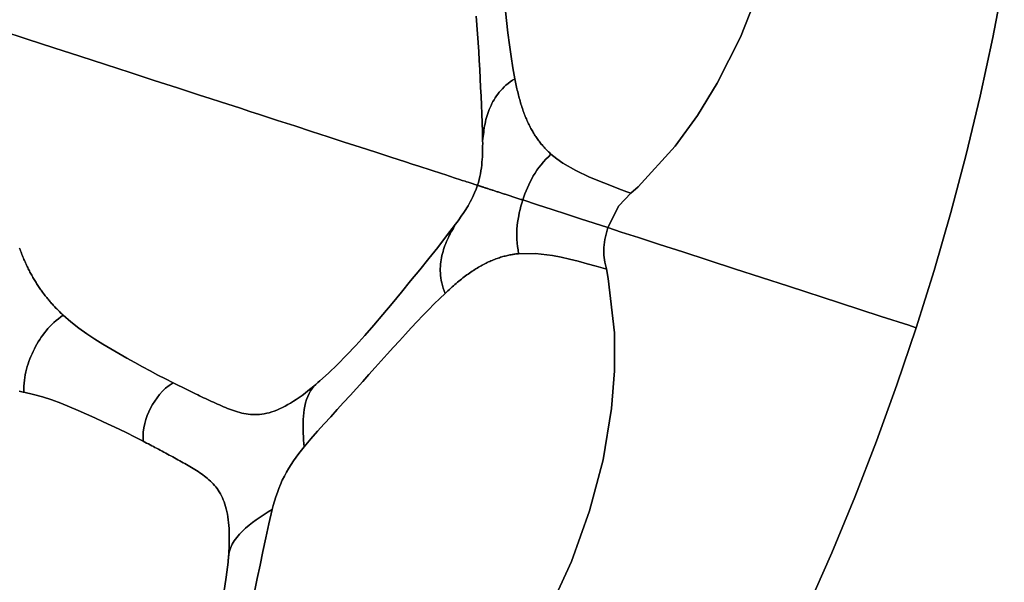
# Model space of a CAD drawing. Header units: centimetres. Extents: x -49.6 to 49.6, y -49.6 to 49.6.
# Tile 44 of 61: x 30.6 to 48.8, y -20 to -9.6. Entities that reach past the tile are written whole.
import ezdxf

# ---------------------------------------------------------------- set-up
doc = ezdxf.new("R2010")
doc.units = ezdxf.units.CM
doc.layers.get('0').update_dxf_attribs({"true_color": 0x5890e1})

msp = doc.modelspace()

# ---------------------------------------------------------------- linework, layer by layer
at = {"color": 16, "true_color": 0x870606}
for points in [[(44.292, -9.033, 0), (43.936, -9.947, 0), (43.507, -10.805, 0), (43.139, -11.404, 0), (42.724, -11.972, 0), (42.04, -12.72, 0), (41.909, -12.841, 0), (41.687, -13.072, 0), (41.482, -13.478, 0), (41.729, -13.559, 0), (42.051, -13.663, 0), (42.434, -13.788, 0), (42.866, -13.928, 0), (43.826, -14.24, 0), (44.827, -14.565, 0), (45.766, -14.87, 0), (46.541, -15.122, 0), (47.049, -15.287, 0), (47.171, -15.327, 0), (47.188, -15.332, 0), (47.52, -14.27, 0), (47.828, -13.2, 0), (48.113, -12.123, 0), (48.373, -11.041, 0), (48.608, -9.953, 0), (48.819, -8.859, 0)], [(48.819, -8.859, 0), (48.608, -9.953, 0), (48.373, -11.041, 0), (48.113, -12.123, 0), (47.828, -13.2, 0), (47.52, -14.27, 0), (47.188, -15.332, 0), (46.832, -16.387, 0), (46.453, -17.434, 0), (46.05, -18.472, 0), (45.624, -19.501, 0), (45.175, -20.519, 0)], [(39.578, -9.407, 0), (39.604, -9.639, 0), (39.631, -9.868, 0), (39.66, -10.091, 0), (39.69, -10.308, 0), (39.724, -10.517, 0), (39.76, -10.719, 0), (39.766, -10.751, 0), (39.772, -10.782, 0), (39.779, -10.813, 0), (39.785, -10.843, 0), (39.792, -10.874, 0), (39.798, -10.904, 0), (39.805, -10.934, 0), (39.812, -10.963, 0), (39.819, -10.993, 0), (39.827, -11.022, 0), (39.834, -11.051, 0), (39.842, -11.079, 0), (39.849, -11.107, 0), (39.857, -11.135, 0), (39.865, -11.162, 0), (39.873, -11.189, 0), (39.881, -11.216, 0), (39.89, -11.243, 0), (39.898, -11.269, 0), (39.907, -11.295, 0), (39.916, -11.32, 0), (39.925, -11.345, 0), (39.934, -11.37, 0), (39.943, -11.394, 0), (39.953, -11.418, 0), (39.962, -11.442, 0), (39.972, -11.465, 0), (39.982, -11.488, 0), (39.992, -11.511, 0), (40.002, -11.533, 0), (40.012, -11.555, 0), (40.023, -11.576, 0), (40.034, -11.597, 0), (40.044, -11.618, 0), (40.055, -11.639, 0), (40.066, -11.659, 0), (40.078, -11.679, 0), (40.089, -11.699, 0), (40.1, -11.718, 0), (40.112, -11.737, 0), (40.124, -11.756, 0), (40.136, -11.775, 0), (40.148, -11.793, 0), (40.16, -11.811, 0), (40.172, -11.828, 0), (40.185, -11.846, 0), (40.197, -11.863, 0), (40.21, -11.879, 0), (40.223, -11.896, 0), (40.236, -11.912, 0), (40.249, -11.929, 0), (40.262, -11.944, 0), (40.275, -11.96, 0), (40.289, -11.975, 0), (40.302, -11.99, 0), (40.315, -12.004, 0), (40.329, -12.019, 0), (40.343, -12.034, 0), (40.357, -12.048, 0), (40.371, -12.062, 0), (40.385, -12.075, 0), (40.4, -12.089, 0), (40.414, -12.102, 0), (40.428, -12.115, 0), (40.535, -12.203, 0), (40.647, -12.283, 0), (40.885, -12.422, 0), (41.138, -12.541, 0), (41.406, -12.65, 0), (41.546, -12.704, 0), (41.686, -12.758, 0), (41.83, -12.812, 0), (41.904, -12.839, 0), (41.909, -12.841, 0), (42.04, -12.72, 0), (42.724, -11.972, 0), (43.139, -11.404, 0), (43.507, -10.805, 0), (43.936, -9.947, 0), (44.292, -9.033, 0)], [(39.046, -9.56, 0), (39.07, -9.886, 0), (39.091, -10.217, 0), (39.1, -10.383, 0), (39.109, -10.549, 0), (39.117, -10.715, 0), (39.126, -10.88, 0), (39.134, -11.044, 0), (39.141, -11.208, 0), (39.149, -11.372, 0), (39.155, -11.536, 0), (39.16, -11.701, 0), (39.163, -11.869, 0), (39.168, -11.829, 0), (39.172, -11.789, 0), (39.177, -11.75, 0), (39.182, -11.71, 0), (39.187, -11.67, 0), (39.193, -11.631, 0), (39.199, -11.592, 0), (39.207, -11.553, 0), (39.216, -11.514, 0), (39.225, -11.476, 0), (39.235, -11.438, 0), (39.247, -11.4, 0), (39.259, -11.363, 0), (39.272, -11.326, 0), (39.286, -11.289, 0), (39.302, -11.252, 0), (39.318, -11.216, 0), (39.335, -11.179, 0), (39.354, -11.144, 0), (39.374, -11.108, 0), (39.396, -11.073, 0), (39.418, -11.038, 0), (39.443, -11.004, 0), (39.469, -10.97, 0), (39.497, -10.937, 0), (39.528, -10.904, 0), (39.56, -10.872, 0), (39.595, -10.84, 0), (39.633, -10.809, 0), (39.674, -10.778, 0), (39.716, -10.749, 0), (39.76, -10.719, 0), (39.724, -10.517, 0), (39.69, -10.308, 0), (39.66, -10.091, 0), (39.631, -9.868, 0), (39.604, -9.639, 0), (39.578, -9.407, 0)], [(30.243, -9.826, 0), (30.732, -9.985, 0), (31.223, -10.145, 0), (31.707, -10.302, 0), (32.18, -10.456, 0), (32.64, -10.605, 0), (33.084, -10.75, 0), (33.512, -10.889, 0), (33.719, -10.956, 0), (33.922, -11.022, 0), (34.118, -11.086, 0), (34.311, -11.148, 0), (34.68, -11.268, 0), (34.856, -11.326, 0), (35.03, -11.382, 0), (35.364, -11.491, 0), (35.686, -11.595, 0), (35.997, -11.696, 0), (36.15, -11.746, 0), (36.301, -11.795, 0), (36.599, -11.892, 0), (36.895, -11.988, 0), (37.185, -12.082, 0), (37.466, -12.174, 0), (37.602, -12.218, 0), (37.734, -12.261, 0), (37.861, -12.302, 0), (37.983, -12.341, 0), (38.208, -12.415, 0), (38.399, -12.477, 0), (38.479, -12.503, 0), (38.548, -12.525, 0), (38.656, -12.56, 0), (38.732, -12.585, 0), (38.787, -12.603, 0), (38.837, -12.619, 0), (38.864, -12.628, 0), (38.894, -12.637, 0), (38.929, -12.649, 0), (38.97, -12.662, 0), (39.016, -12.677, 0), (39.068, -12.694, 0), (39.085, -12.64, 0), (39.099, -12.586, 0), (39.112, -12.532, 0), (39.122, -12.479, 0), (39.132, -12.425, 0), (39.139, -12.372, 0), (39.146, -12.319, 0), (39.151, -12.268, 0), (39.155, -12.216, 0), (39.158, -12.165, 0), (39.16, -12.115, 0), (39.162, -12.066, 0), (39.163, -12.016, 0), (39.163, -11.966, 0), (39.164, -11.917, 0), (39.163, -11.869, 0), (39.16, -11.701, 0), (39.155, -11.536, 0), (39.149, -11.372, 0), (39.141, -11.208, 0), (39.134, -11.044, 0), (39.126, -10.88, 0), (39.117, -10.715, 0), (39.109, -10.549, 0), (39.1, -10.383, 0), (39.091, -10.217, 0), (39.07, -9.886, 0), (39.046, -9.56, 0)], [(30.591, -13.86, 0), (30.6, -13.884, 0), (30.609, -13.907, 0), (30.618, -13.93, 0), (30.627, -13.954, 0), (30.636, -13.977, 0), (30.645, -13.999, 0), (30.654, -14.022, 0), (30.664, -14.045, 0), (30.673, -14.067, 0), (30.683, -14.089, 0), (30.692, -14.111, 0), (30.702, -14.132, 0), (30.712, -14.154, 0), (30.722, -14.175, 0), (30.732, -14.197, 0), (30.742, -14.218, 0), (30.752, -14.239, 0), (30.763, -14.26, 0), (30.773, -14.28, 0), (30.784, -14.301, 0), (30.795, -14.321, 0), (30.806, -14.341, 0), (30.817, -14.361, 0), (30.828, -14.381, 0), (30.839, -14.401, 0), (30.85, -14.42, 0), (30.861, -14.439, 0), (30.873, -14.458, 0), (30.884, -14.477, 0), (30.896, -14.496, 0), (30.907, -14.514, 0), (30.919, -14.532, 0), (30.931, -14.551, 0), (30.943, -14.569, 0), (30.955, -14.586, 0), (30.967, -14.604, 0), (30.979, -14.622, 0), (30.991, -14.639, 0), (31.004, -14.656, 0), (31.016, -14.673, 0), (31.029, -14.69, 0), (31.042, -14.707, 0), (31.054, -14.724, 0), (31.067, -14.74, 0), (31.08, -14.756, 0), (31.093, -14.772, 0), (31.106, -14.789, 0), (31.119, -14.804, 0), (31.132, -14.82, 0), (31.145, -14.836, 0), (31.158, -14.851, 0), (31.172, -14.866, 0), (31.185, -14.882, 0), (31.199, -14.897, 0), (31.212, -14.912, 0), (31.235, -14.936, 0), (31.258, -14.961, 0), (31.281, -14.985, 0), (31.305, -15.008, 0), (31.328, -15.031, 0), (31.352, -15.054, 0), (31.375, -15.077, 0), (31.399, -15.099, 0), (31.542, -15.223, 0), (31.687, -15.338, 0), (31.834, -15.444, 0), (31.983, -15.543, 0), (32.132, -15.636, 0), (32.281, -15.724, 0), (32.43, -15.81, 0), (32.577, -15.893, 0), (32.723, -15.974, 0), (32.867, -16.054, 0), (33.01, -16.133, 0), (33.152, -16.208, 0), (33.292, -16.281, 0), (33.432, -16.352, 0), (33.471, -16.371, 0), (33.509, -16.39, 0), (33.548, -16.409, 0), (33.586, -16.428, 0), (33.624, -16.446, 0), (33.662, -16.465, 0), (33.7, -16.484, 0), (33.738, -16.502, 0), (33.775, -16.52, 0), (33.813, -16.539, 0), (33.85, -16.557, 0), (33.888, -16.575, 0), (33.925, -16.593, 0), (33.962, -16.611, 0), (33.999, -16.628, 0), (34.036, -16.646, 0), (34.073, -16.663, 0), (34.11, -16.68, 0), (34.147, -16.697, 0), (34.184, -16.714, 0), (34.221, -16.731, 0), (34.258, -16.747, 0), (34.294, -16.763, 0), (34.331, -16.779, 0), (34.368, -16.795, 0), (34.404, -16.811, 0), (34.441, -16.826, 0), (34.478, -16.84, 0), (34.515, -16.854, 0), (34.552, -16.868, 0), (34.59, -16.88, 0), (34.627, -16.892, 0), (34.666, -16.902, 0), (34.705, -16.912, 0), (34.744, -16.921, 0), (34.783, -16.928, 0), (34.823, -16.933, 0), (34.863, -16.938, 0), (34.904, -16.94, 0), (34.946, -16.941, 0), (34.989, -16.941, 0), (35.032, -16.938, 0), (35.076, -16.933, 0), (35.12, -16.926, 0), (35.166, -16.917, 0), (35.211, -16.906, 0), (35.258, -16.892, 0), (35.305, -16.876, 0), (35.355, -16.857, 0), (35.405, -16.835, 0), (35.456, -16.811, 0), (35.506, -16.785, 0), (35.558, -16.757, 0), (35.609, -16.727, 0), (35.661, -16.694, 0), (35.713, -16.66, 0), (35.767, -16.623, 0), (35.821, -16.585, 0), (35.876, -16.545, 0), (35.93, -16.503, 0), (35.985, -16.459, 0), (36.041, -16.414, 0), (36.096, -16.367, 0), (36.152, -16.319, 0), (36.309, -16.176, 0), (36.477, -16.014, 0), (36.644, -15.843, 0), (36.814, -15.662, 0), (36.984, -15.474, 0), (37.151, -15.282, 0), (37.317, -15.088, 0), (37.489, -14.882, 0), (37.66, -14.674, 0), (37.83, -14.466, 0), (37.998, -14.258, 0), (38.165, -14.05, 0), (38.331, -13.843, 0), (38.496, -13.633, 0), (38.661, -13.416, 0), (38.684, -13.384, 0), (38.708, -13.352, 0), (38.732, -13.318, 0), (38.755, -13.284, 0), (38.779, -13.25, 0), (38.803, -13.215, 0), (38.826, -13.18, 0), (38.849, -13.145, 0), (38.87, -13.11, 0), (38.892, -13.075, 0), (38.913, -13.038, 0), (38.935, -12.999, 0), (38.956, -12.96, 0), (38.976, -12.919, 0), (38.996, -12.877, 0), (39.015, -12.834, 0), (39.043, -12.765, 0), (39.068, -12.694, 0), (39.016, -12.677, 0), (38.97, -12.662, 0), (38.929, -12.649, 0), (38.894, -12.637, 0), (38.864, -12.628, 0), (38.837, -12.619, 0), (38.787, -12.603, 0), (38.732, -12.585, 0), (38.656, -12.56, 0), (38.548, -12.525, 0), (38.479, -12.503, 0), (38.399, -12.477, 0), (38.208, -12.415, 0), (37.983, -12.341, 0), (37.861, -12.302, 0), (37.734, -12.261, 0), (37.602, -12.218, 0), (37.466, -12.174, 0), (37.185, -12.082, 0), (36.895, -11.988, 0), (36.599, -11.892, 0), (36.301, -11.795, 0), (36.15, -11.746, 0), (35.997, -11.696, 0), (35.686, -11.595, 0), (35.364, -11.491, 0), (35.03, -11.382, 0), (34.856, -11.326, 0), (34.68, -11.268, 0), (34.311, -11.148, 0), (34.118, -11.086, 0), (33.922, -11.022, 0), (33.719, -10.956, 0), (33.512, -10.889, 0), (33.084, -10.75, 0), (32.64, -10.605, 0), (32.18, -10.456, 0), (31.707, -10.302, 0), (31.223, -10.145, 0), (30.732, -9.985, 0), (30.243, -9.826, 0)], [(45.175, -20.519, 0), (45.624, -19.501, 0), (46.05, -18.472, 0), (46.453, -17.434, 0), (46.832, -16.387, 0), (47.188, -15.332, 0), (47.171, -15.327, 0), (47.049, -15.287, 0), (46.541, -15.122, 0), (45.766, -14.87, 0), (44.827, -14.565, 0), (43.826, -14.24, 0), (42.866, -13.928, 0), (42.434, -13.788, 0), (42.051, -13.663, 0), (41.729, -13.559, 0), (41.482, -13.478, 0), (41.46, -13.549, 0), (41.427, -13.696, 0), (41.408, -13.843, 0), (41.407, -13.985, 0), (41.425, -14.118, 0), (41.453, -14.244, 0), (41.487, -14.418, 0), (41.601, -15.425, 0), (41.603, -16.129, 0), (41.549, -16.831, 0), (41.392, -17.777, 0), (41.142, -18.726, 0), (40.805, -19.664, 0), (40.386, -20.577, 0)], [(30.585, -16.51, 0), (30.609, -16.515, 0), (30.633, -16.519, 0), (30.656, -16.523, 0), (30.672, -16.526, 0), (30.672, -16.47, 0), (30.673, -16.416, 0), (30.676, -16.362, 0), (30.681, -16.305, 0), (30.688, -16.253, 0), (30.696, -16.202, 0), (30.707, -16.151, 0), (30.72, -16.099, 0), (30.733, -16.052, 0), (30.748, -16.004, 0), (30.765, -15.957, 0), (30.783, -15.909, 0), (30.802, -15.863, 0), (30.822, -15.816, 0), (30.843, -15.771, 0), (30.865, -15.726, 0), (30.888, -15.682, 0), (30.913, -15.638, 0), (30.938, -15.594, 0), (30.965, -15.551, 0), (30.993, -15.509, 0), (31.021, -15.468, 0), (31.051, -15.428, 0), (31.082, -15.389, 0), (31.116, -15.348, 0), (31.151, -15.309, 0), (31.187, -15.272, 0), (31.225, -15.237, 0), (31.268, -15.199, 0), (31.311, -15.165, 0), (31.354, -15.132, 0), (31.399, -15.099, 0), (31.375, -15.077, 0), (31.352, -15.054, 0), (31.328, -15.031, 0), (31.305, -15.008, 0), (31.281, -14.985, 0), (31.258, -14.961, 0), (31.235, -14.936, 0), (31.212, -14.912, 0), (31.199, -14.897, 0), (31.185, -14.882, 0), (31.172, -14.866, 0), (31.158, -14.851, 0), (31.145, -14.836, 0), (31.132, -14.82, 0), (31.119, -14.804, 0), (31.106, -14.789, 0), (31.093, -14.772, 0), (31.08, -14.756, 0), (31.067, -14.74, 0), (31.054, -14.724, 0), (31.042, -14.707, 0), (31.029, -14.69, 0), (31.016, -14.673, 0), (31.004, -14.656, 0), (30.991, -14.639, 0), (30.979, -14.622, 0), (30.967, -14.604, 0), (30.955, -14.586, 0), (30.943, -14.569, 0), (30.931, -14.551, 0), (30.919, -14.532, 0), (30.907, -14.514, 0), (30.896, -14.496, 0), (30.884, -14.477, 0), (30.873, -14.458, 0), (30.861, -14.439, 0), (30.85, -14.42, 0), (30.839, -14.401, 0), (30.828, -14.381, 0), (30.817, -14.361, 0), (30.806, -14.341, 0), (30.795, -14.321, 0), (30.784, -14.301, 0), (30.773, -14.28, 0), (30.763, -14.26, 0), (30.752, -14.239, 0), (30.742, -14.218, 0), (30.732, -14.197, 0), (30.722, -14.175, 0), (30.712, -14.154, 0), (30.702, -14.132, 0), (30.692, -14.111, 0), (30.683, -14.089, 0), (30.673, -14.067, 0), (30.664, -14.045, 0), (30.654, -14.022, 0), (30.645, -13.999, 0), (30.636, -13.977, 0), (30.627, -13.954, 0), (30.618, -13.93, 0), (30.609, -13.907, 0), (30.6, -13.884, 0), (30.591, -13.86, 0)], [(40.386, -20.577, 0), (40.805, -19.664, 0), (41.142, -18.726, 0), (41.392, -17.777, 0), (41.549, -16.831, 0), (41.603, -16.129, 0), (41.601, -15.425, 0), (41.487, -14.418, 0), (41.453, -14.244, 0), (41.436, -14.239, 0), (41.265, -14.191, 0), (41.097, -14.146, 0), (40.933, -14.102, 0), (40.772, -14.061, 0), (40.614, -14.024, 0), (40.456, -13.993, 0), (40.144, -13.955, 0), (39.828, -13.961, 0), (39.812, -13.962, 0), (39.794, -13.964, 0), (39.777, -13.966, 0), (39.76, -13.969, 0), (39.742, -13.971, 0), (39.725, -13.974, 0), (39.708, -13.977, 0), (39.69, -13.98, 0), (39.669, -13.984, 0), (39.647, -13.988, 0), (39.625, -13.993, 0), (39.604, -13.998, 0), (39.582, -14.004, 0), (39.561, -14.009, 0), (39.539, -14.015, 0), (39.517, -14.022, 0), (39.495, -14.028, 0), (39.473, -14.035, 0), (39.451, -14.042, 0), (39.429, -14.05, 0), (39.407, -14.058, 0), (39.385, -14.067, 0), (39.362, -14.075, 0), (39.34, -14.085, 0), (39.317, -14.094, 0), (39.295, -14.104, 0), (39.272, -14.114, 0), (39.249, -14.125, 0), (39.226, -14.136, 0), (39.203, -14.148, 0), (39.18, -14.16, 0), (39.157, -14.173, 0), (39.134, -14.185, 0), (39.111, -14.198, 0), (39.087, -14.212, 0), (39.064, -14.226, 0), (39.04, -14.241, 0), (39.016, -14.256, 0), (38.993, -14.271, 0), (38.969, -14.287, 0), (38.945, -14.304, 0), (38.921, -14.32, 0), (38.897, -14.338, 0), (38.872, -14.355, 0), (38.848, -14.373, 0), (38.824, -14.392, 0), (38.799, -14.411, 0), (38.774, -14.43, 0), (38.75, -14.45, 0), (38.725, -14.47, 0), (38.7, -14.49, 0), (38.675, -14.511, 0), (38.65, -14.533, 0), (38.625, -14.554, 0), (38.6, -14.576, 0), (38.575, -14.599, 0), (38.548, -14.623, 0), (38.521, -14.647, 0), (38.495, -14.672, 0), (38.468, -14.696, 0), (38.37, -14.79, 0), (38.266, -14.892, 0), (38.161, -14.998, 0), (38.055, -15.107, 0), (37.948, -15.219, 0), (37.84, -15.334, 0), (37.732, -15.452, 0), (37.621, -15.573, 0), (37.51, -15.695, 0), (37.398, -15.82, 0), (37.285, -15.945, 0), (37.172, -16.072, 0), (37.057, -16.199, 0), (36.943, -16.327, 0), (36.827, -16.455, 0), (36.709, -16.586, 0), (36.59, -16.718, 0), (36.47, -16.849, 0), (36.35, -16.982, 0), (36.229, -17.115, 0), (36.107, -17.251, 0), (35.983, -17.391, 0), (35.859, -17.539, 0), (35.81, -17.6, 0), (35.76, -17.664, 0), (35.711, -17.73, 0), (35.662, -17.799, 0), (35.617, -17.867, 0), (35.574, -17.936, 0), (35.532, -18.008, 0), (35.493, -18.083, 0), (35.455, -18.159, 0), (35.422, -18.235, 0), (35.391, -18.311, 0), (35.363, -18.386, 0), (35.336, -18.466, 0), (35.311, -18.545, 0), (35.288, -18.623, 0), (35.268, -18.699, 0), (35.203, -18.964, 0), (35.147, -19.222, 0), (35.094, -19.476, 0), (35.042, -19.728, 0), (34.99, -19.976, 0), (34.938, -20.223, 0)], [(34.373, -20.242, 0), (34.417, -19.955, 0), (34.45, -19.678, 0), (34.452, -19.654, 0), (34.458, -19.593, 0), (34.462, -19.533, 0), (34.466, -19.474, 0), (34.469, -19.415, 0), (34.471, -19.353, 0), (34.473, -19.29, 0), (34.473, -19.229, 0), (34.473, -19.169, 0), (34.471, -19.111, 0), (34.469, -19.054, 0), (34.465, -18.998, 0), (34.46, -18.943, 0), (34.454, -18.889, 0), (34.447, -18.837, 0), (34.438, -18.786, 0), (34.429, -18.736, 0), (34.418, -18.689, 0), (34.406, -18.644, 0), (34.393, -18.601, 0), (34.379, -18.559, 0), (34.363, -18.52, 0), (34.346, -18.481, 0), (34.328, -18.444, 0), (34.308, -18.407, 0), (34.288, -18.374, 0), (34.267, -18.341, 0), (34.246, -18.31, 0), (34.223, -18.281, 0), (34.199, -18.252, 0), (34.175, -18.225, 0), (34.149, -18.198, 0), (34.123, -18.173, 0), (34.097, -18.148, 0), (34.07, -18.125, 0), (34.042, -18.102, 0), (34.014, -18.08, 0), (33.986, -18.059, 0), (33.957, -18.038, 0), (33.927, -18.018, 0), (33.897, -17.998, 0), (33.867, -17.979, 0), (33.837, -17.96, 0), (33.806, -17.941, 0), (33.776, -17.923, 0), (33.744, -17.904, 0), (33.713, -17.886, 0), (33.682, -17.868, 0), (33.65, -17.85, 0), (33.619, -17.832, 0), (33.587, -17.814, 0), (33.555, -17.796, 0), (33.523, -17.778, 0), (33.491, -17.761, 0), (33.459, -17.743, 0), (33.426, -17.725, 0), (33.394, -17.707, 0), (33.361, -17.69, 0), (33.328, -17.672, 0), (33.296, -17.654, 0), (33.262, -17.637, 0), (33.229, -17.619, 0), (33.196, -17.601, 0), (33.163, -17.584, 0), (33.129, -17.566, 0), (33.098, -17.549, 0), (33.068, -17.533, 0), (33.037, -17.517, 0), (33.006, -17.5, 0), (32.975, -17.484, 0), (32.943, -17.468, 0), (32.912, -17.451, 0), (32.881, -17.435, 0), (32.857, -17.423, 0), (32.718, -17.351, 0), (32.576, -17.281, 0), (32.432, -17.211, 0), (32.286, -17.142, 0), (32.137, -17.073, 0), (31.985, -17.003, 0), (31.833, -16.934, 0), (31.677, -16.864, 0), (31.518, -16.796, 0), (31.355, -16.73, 0), (31.189, -16.669, 0), (31.017, -16.614, 0), (30.847, -16.566, 0), (30.672, -16.526, 0), (30.656, -16.523, 0), (30.633, -16.519, 0), (30.609, -16.515, 0), (30.585, -16.51, 0)], [(34.938, -20.223, 0), (34.99, -19.976, 0), (35.042, -19.728, 0), (35.094, -19.476, 0), (35.147, -19.222, 0), (35.203, -18.964, 0), (35.268, -18.699, 0), (35.193, -18.745, 0), (35.117, -18.792, 0), (35.043, -18.84, 0), (34.971, -18.889, 0), (34.904, -18.938, 0), (34.839, -18.99, 0), (34.776, -19.043, 0), (34.717, -19.099, 0), (34.662, -19.156, 0), (34.612, -19.216, 0), (34.566, -19.279, 0), (34.526, -19.344, 0), (34.494, -19.415, 0), (34.47, -19.488, 0), (34.457, -19.571, 0), (34.452, -19.654, 0), (34.45, -19.678, 0), (34.417, -19.955, 0), (34.373, -20.242, 0)]]:
    msp.add_polyline3d(points, dxfattribs=at)
for points in [[(39.311, -12.773, 0), (39.325, -12.778, 0), (39.34, -12.782, 0), (39.354, -12.787, 0), (39.369, -12.792, 0), (39.385, -12.797, 0), (39.4, -12.802, 0), (39.416, -12.807, 0), (39.432, -12.812, 0), (39.448, -12.817, 0), (39.464, -12.823, 0), (39.481, -12.828, 0), (39.497, -12.833, 0), (39.514, -12.839, 0), (39.531, -12.844, 0), (39.548, -12.85, 0), (39.566, -12.856, 0), (39.583, -12.861, 0), (39.6, -12.867, 0), (39.618, -12.872, 0), (39.635, -12.878, 0), (39.653, -12.884, 0), (39.671, -12.89, 0), (39.689, -12.896, 0), (39.706, -12.901, 0), (39.724, -12.907, 0), (39.742, -12.913, 0), (39.76, -12.919, 0), (39.778, -12.925, 0), (39.797, -12.931, 0), (39.815, -12.937, 0), (39.833, -12.943, 0), (39.851, -12.949, 0), (39.87, -12.954, 0), (39.888, -12.96, 0), (39.906, -12.966, 0), (39.925, -12.909, 0), (39.946, -12.852, 0), (39.968, -12.795, 0), (39.992, -12.738, 0), (40.017, -12.683, 0), (40.044, -12.628, 0), (40.072, -12.574, 0), (40.101, -12.521, 0), (40.134, -12.467, 0), (40.169, -12.414, 0), (40.206, -12.362, 0), (40.244, -12.312, 0), (40.289, -12.259, 0), (40.334, -12.211, 0), (40.379, -12.164, 0), (40.428, -12.115, 0), (40.414, -12.102, 0), (40.4, -12.089, 0), (40.385, -12.075, 0), (40.371, -12.062, 0), (40.357, -12.048, 0), (40.343, -12.034, 0), (40.329, -12.019, 0), (40.315, -12.004, 0), (40.302, -11.99, 0), (40.289, -11.975, 0), (40.275, -11.96, 0), (40.262, -11.944, 0), (40.249, -11.929, 0), (40.236, -11.912, 0), (40.223, -11.896, 0), (40.21, -11.879, 0), (40.197, -11.863, 0), (40.185, -11.846, 0), (40.172, -11.828, 0), (40.16, -11.811, 0), (40.148, -11.793, 0), (40.136, -11.775, 0), (40.124, -11.756, 0), (40.112, -11.737, 0), (40.1, -11.718, 0), (40.089, -11.699, 0), (40.078, -11.679, 0), (40.066, -11.659, 0), (40.055, -11.639, 0), (40.044, -11.618, 0), (40.034, -11.597, 0), (40.023, -11.576, 0), (40.012, -11.555, 0), (40.002, -11.533, 0), (39.992, -11.511, 0), (39.982, -11.488, 0), (39.972, -11.465, 0), (39.962, -11.442, 0), (39.953, -11.418, 0), (39.943, -11.394, 0), (39.934, -11.37, 0), (39.925, -11.345, 0), (39.916, -11.32, 0), (39.907, -11.295, 0), (39.898, -11.269, 0), (39.89, -11.243, 0), (39.881, -11.216, 0), (39.873, -11.189, 0), (39.865, -11.162, 0), (39.857, -11.135, 0), (39.849, -11.107, 0), (39.842, -11.079, 0), (39.834, -11.051, 0), (39.827, -11.022, 0), (39.819, -10.993, 0), (39.812, -10.963, 0), (39.805, -10.934, 0), (39.798, -10.904, 0), (39.792, -10.874, 0), (39.785, -10.843, 0), (39.779, -10.813, 0), (39.772, -10.782, 0), (39.766, -10.751, 0), (39.76, -10.719, 0), (39.716, -10.749, 0), (39.674, -10.778, 0), (39.633, -10.809, 0), (39.595, -10.84, 0), (39.56, -10.872, 0), (39.528, -10.904, 0), (39.497, -10.937, 0), (39.469, -10.97, 0), (39.443, -11.004, 0), (39.418, -11.038, 0), (39.396, -11.073, 0), (39.374, -11.108, 0), (39.354, -11.144, 0), (39.335, -11.179, 0), (39.318, -11.216, 0), (39.302, -11.252, 0), (39.286, -11.289, 0), (39.272, -11.326, 0), (39.259, -11.363, 0), (39.247, -11.4, 0), (39.235, -11.438, 0), (39.225, -11.476, 0), (39.216, -11.514, 0), (39.207, -11.553, 0), (39.199, -11.592, 0), (39.193, -11.631, 0), (39.187, -11.67, 0), (39.182, -11.71, 0), (39.177, -11.75, 0), (39.172, -11.789, 0), (39.168, -11.829, 0), (39.163, -11.869, 0), (39.164, -11.917, 0), (39.163, -11.966, 0), (39.163, -12.016, 0), (39.162, -12.066, 0), (39.16, -12.115, 0), (39.158, -12.165, 0), (39.155, -12.216, 0), (39.151, -12.268, 0), (39.146, -12.319, 0), (39.139, -12.372, 0), (39.132, -12.425, 0), (39.122, -12.479, 0), (39.112, -12.532, 0), (39.099, -12.586, 0), (39.085, -12.64, 0), (39.068, -12.694, 0), (39.076, -12.696, 0), (39.082, -12.699, 0), (39.088, -12.7, 0), (39.094, -12.702, 0), (39.099, -12.704, 0), (39.104, -12.706, 0), (39.109, -12.707, 0), (39.114, -12.709, 0), (39.119, -12.711, 0), (39.125, -12.712, 0), (39.131, -12.714, 0), (39.137, -12.716, 0), (39.144, -12.718, 0), (39.151, -12.721, 0), (39.158, -12.723, 0), (39.166, -12.726, 0), (39.175, -12.729, 0), (39.183, -12.731, 0), (39.193, -12.735, 0), (39.203, -12.738, 0), (39.213, -12.741, 0), (39.224, -12.745, 0), (39.235, -12.748, 0), (39.247, -12.752, 0), (39.259, -12.756, 0), (39.271, -12.76, 0), (39.284, -12.764, 0), (39.298, -12.769, 0)], [(41.229, -13.396, 0), (41.482, -13.478, 0), (41.687, -13.072, 0), (41.909, -12.841, 0), (41.904, -12.839, 0), (41.83, -12.812, 0), (41.686, -12.758, 0), (41.546, -12.704, 0), (41.406, -12.65, 0), (41.138, -12.541, 0), (40.885, -12.422, 0), (40.647, -12.283, 0), (40.535, -12.203, 0), (40.428, -12.115, 0), (40.379, -12.164, 0), (40.334, -12.211, 0), (40.289, -12.259, 0), (40.244, -12.312, 0), (40.206, -12.362, 0), (40.169, -12.414, 0), (40.134, -12.467, 0), (40.101, -12.521, 0), (40.072, -12.574, 0), (40.044, -12.628, 0), (40.017, -12.683, 0), (39.992, -12.738, 0), (39.968, -12.795, 0), (39.946, -12.852, 0), (39.925, -12.909, 0), (39.906, -12.966, 0), (40.18, -13.055, 0), (40.449, -13.143, 0), (40.714, -13.229, 0), (40.973, -13.313, 0)], [(38.45, -14.647, 0), (38.468, -14.696, 0), (38.495, -14.672, 0), (38.521, -14.647, 0), (38.548, -14.623, 0), (38.575, -14.599, 0), (38.6, -14.576, 0), (38.625, -14.554, 0), (38.65, -14.533, 0), (38.675, -14.511, 0), (38.7, -14.49, 0), (38.725, -14.47, 0), (38.75, -14.45, 0), (38.774, -14.43, 0), (38.799, -14.411, 0), (38.824, -14.392, 0), (38.848, -14.373, 0), (38.872, -14.355, 0), (38.897, -14.338, 0), (38.921, -14.32, 0), (38.945, -14.304, 0), (38.969, -14.287, 0), (38.993, -14.271, 0), (39.016, -14.256, 0), (39.04, -14.241, 0), (39.064, -14.226, 0), (39.087, -14.212, 0), (39.111, -14.198, 0), (39.134, -14.185, 0), (39.157, -14.173, 0), (39.18, -14.16, 0), (39.203, -14.148, 0), (39.226, -14.136, 0), (39.249, -14.125, 0), (39.272, -14.114, 0), (39.295, -14.104, 0), (39.317, -14.094, 0), (39.34, -14.085, 0), (39.362, -14.075, 0), (39.385, -14.067, 0), (39.407, -14.058, 0), (39.429, -14.05, 0), (39.451, -14.042, 0), (39.473, -14.035, 0), (39.495, -14.028, 0), (39.517, -14.022, 0), (39.539, -14.015, 0), (39.561, -14.009, 0), (39.582, -14.004, 0), (39.604, -13.998, 0), (39.625, -13.993, 0), (39.647, -13.988, 0), (39.669, -13.984, 0), (39.69, -13.98, 0), (39.708, -13.977, 0), (39.725, -13.974, 0), (39.742, -13.971, 0), (39.76, -13.969, 0), (39.777, -13.966, 0), (39.794, -13.964, 0), (39.812, -13.962, 0), (39.828, -13.961, 0), (39.818, -13.892, 0), (39.808, -13.828, 0), (39.801, -13.763, 0), (39.796, -13.693, 0), (39.794, -13.63, 0), (39.795, -13.567, 0), (39.798, -13.504, 0), (39.803, -13.44, 0), (39.81, -13.381, 0), (39.819, -13.321, 0), (39.83, -13.261, 0), (39.842, -13.201, 0), (39.856, -13.141, 0), (39.871, -13.082, 0), (39.888, -13.024, 0), (39.906, -12.966, 0), (39.888, -12.96, 0), (39.87, -12.954, 0), (39.851, -12.949, 0), (39.833, -12.943, 0), (39.815, -12.937, 0), (39.797, -12.931, 0), (39.778, -12.925, 0), (39.76, -12.919, 0), (39.742, -12.913, 0), (39.724, -12.907, 0), (39.706, -12.901, 0), (39.689, -12.896, 0), (39.671, -12.89, 0), (39.653, -12.884, 0), (39.635, -12.878, 0), (39.618, -12.872, 0), (39.6, -12.867, 0), (39.583, -12.861, 0), (39.566, -12.856, 0), (39.548, -12.85, 0), (39.531, -12.844, 0), (39.514, -12.839, 0), (39.497, -12.833, 0), (39.481, -12.828, 0), (39.464, -12.823, 0), (39.448, -12.817, 0), (39.432, -12.812, 0), (39.416, -12.807, 0), (39.4, -12.802, 0), (39.385, -12.797, 0), (39.369, -12.792, 0), (39.354, -12.787, 0), (39.34, -12.782, 0), (39.325, -12.778, 0), (39.311, -12.773, 0), (39.298, -12.769, 0), (39.284, -12.764, 0), (39.271, -12.76, 0), (39.259, -12.756, 0), (39.247, -12.752, 0), (39.235, -12.748, 0), (39.224, -12.745, 0), (39.213, -12.741, 0), (39.203, -12.738, 0), (39.193, -12.735, 0), (39.183, -12.731, 0), (39.175, -12.729, 0), (39.166, -12.726, 0), (39.158, -12.723, 0), (39.151, -12.721, 0), (39.144, -12.718, 0), (39.137, -12.716, 0), (39.131, -12.714, 0), (39.125, -12.712, 0), (39.119, -12.711, 0), (39.114, -12.709, 0), (39.109, -12.707, 0), (39.104, -12.706, 0), (39.099, -12.704, 0), (39.094, -12.702, 0), (39.088, -12.7, 0), (39.082, -12.699, 0), (39.076, -12.696, 0), (39.068, -12.694, 0), (39.043, -12.765, 0), (39.015, -12.834, 0), (38.996, -12.877, 0), (38.976, -12.919, 0), (38.956, -12.96, 0), (38.935, -12.999, 0), (38.913, -13.038, 0), (38.892, -13.075, 0), (38.87, -13.11, 0), (38.849, -13.145, 0), (38.826, -13.18, 0), (38.803, -13.215, 0), (38.779, -13.25, 0), (38.755, -13.284, 0), (38.732, -13.318, 0), (38.708, -13.352, 0), (38.684, -13.384, 0), (38.661, -13.416, 0), (38.642, -13.45, 0), (38.622, -13.485, 0), (38.602, -13.52, 0), (38.582, -13.555, 0), (38.563, -13.59, 0), (38.545, -13.625, 0), (38.528, -13.661, 0), (38.511, -13.697, 0), (38.495, -13.733, 0), (38.48, -13.769, 0), (38.466, -13.806, 0), (38.453, -13.844, 0), (38.441, -13.881, 0), (38.43, -13.919, 0), (38.42, -13.957, 0), (38.41, -13.996, 0), (38.402, -14.035, 0), (38.395, -14.075, 0), (38.389, -14.114, 0), (38.385, -14.155, 0), (38.381, -14.196, 0), (38.379, -14.237, 0), (38.379, -14.28, 0), (38.38, -14.322, 0), (38.384, -14.366, 0), (38.389, -14.41, 0), (38.396, -14.456, 0), (38.406, -14.502, 0), (38.418, -14.549, 0), (38.433, -14.598, 0)], [(41.436, -14.239, 0), (41.453, -14.244, 0), (41.425, -14.118, 0), (41.407, -13.985, 0), (41.408, -13.843, 0), (41.427, -13.696, 0), (41.46, -13.549, 0), (41.482, -13.478, 0), (41.229, -13.396, 0), (40.973, -13.313, 0), (40.714, -13.229, 0), (40.449, -13.143, 0), (40.18, -13.055, 0), (39.906, -12.966, 0), (39.888, -13.024, 0), (39.871, -13.082, 0), (39.856, -13.141, 0), (39.842, -13.201, 0), (39.83, -13.261, 0), (39.819, -13.321, 0), (39.81, -13.381, 0), (39.803, -13.44, 0), (39.798, -13.504, 0), (39.795, -13.567, 0), (39.794, -13.63, 0), (39.796, -13.693, 0), (39.801, -13.763, 0), (39.808, -13.828, 0), (39.818, -13.892, 0), (39.828, -13.961, 0), (40.144, -13.955, 0), (40.456, -13.993, 0), (40.614, -14.024, 0), (40.772, -14.061, 0), (40.933, -14.102, 0), (41.097, -14.146, 0), (41.265, -14.191, 0)], [(35.854, -17.476, 0), (35.859, -17.539, 0), (35.983, -17.391, 0), (36.107, -17.251, 0), (36.229, -17.115, 0), (36.35, -16.982, 0), (36.47, -16.849, 0), (36.59, -16.718, 0), (36.709, -16.586, 0), (36.827, -16.455, 0), (36.943, -16.327, 0), (37.057, -16.199, 0), (37.172, -16.072, 0), (37.285, -15.945, 0), (37.398, -15.82, 0), (37.51, -15.695, 0), (37.621, -15.573, 0), (37.732, -15.452, 0), (37.84, -15.334, 0), (37.948, -15.219, 0), (38.055, -15.107, 0), (38.161, -14.998, 0), (38.266, -14.892, 0), (38.37, -14.79, 0), (38.468, -14.696, 0), (38.45, -14.647, 0), (38.433, -14.598, 0), (38.418, -14.549, 0), (38.406, -14.502, 0), (38.396, -14.456, 0), (38.389, -14.41, 0), (38.384, -14.366, 0), (38.38, -14.322, 0), (38.379, -14.28, 0), (38.379, -14.237, 0), (38.381, -14.196, 0), (38.385, -14.155, 0), (38.389, -14.114, 0), (38.395, -14.075, 0), (38.402, -14.035, 0), (38.41, -13.996, 0), (38.42, -13.957, 0), (38.43, -13.919, 0), (38.441, -13.881, 0), (38.453, -13.844, 0), (38.466, -13.806, 0), (38.48, -13.769, 0), (38.495, -13.733, 0), (38.511, -13.697, 0), (38.528, -13.661, 0), (38.545, -13.625, 0), (38.563, -13.59, 0), (38.582, -13.555, 0), (38.602, -13.52, 0), (38.622, -13.485, 0), (38.642, -13.45, 0), (38.661, -13.416, 0), (38.496, -13.633, 0), (38.331, -13.843, 0), (38.165, -14.05, 0), (37.998, -14.258, 0), (37.83, -14.466, 0), (37.66, -14.674, 0), (37.489, -14.882, 0), (37.317, -15.088, 0), (37.151, -15.282, 0), (36.984, -15.474, 0), (36.814, -15.662, 0), (36.644, -15.843, 0), (36.477, -16.014, 0), (36.309, -16.176, 0), (36.152, -16.319, 0), (36.114, -16.349, 0), (36.076, -16.381, 0), (36.041, -16.417, 0), (36.007, -16.458, 0), (35.976, -16.503, 0), (35.949, -16.553, 0), (35.925, -16.607, 0), (35.904, -16.664, 0), (35.887, -16.723, 0), (35.873, -16.783, 0), (35.861, -16.845, 0), (35.852, -16.907, 0), (35.846, -16.971, 0), (35.841, -17.034, 0), (35.839, -17.097, 0), (35.838, -17.161, 0), (35.839, -17.224, 0), (35.841, -17.288, 0), (35.845, -17.351, 0), (35.849, -17.413, 0)], [(32.857, -17.423, 0), (32.881, -17.435, 0), (32.878, -17.348, 0), (32.881, -17.264, 0), (32.892, -17.184, 0), (32.908, -17.107, 0), (32.93, -17.033, 0), (32.955, -16.961, 0), (32.985, -16.891, 0), (33.017, -16.822, 0), (33.053, -16.756, 0), (33.093, -16.691, 0), (33.136, -16.628, 0), (33.183, -16.567, 0), (33.236, -16.509, 0), (33.294, -16.453, 0), (33.36, -16.401, 0), (33.432, -16.352, 0), (33.292, -16.281, 0), (33.152, -16.208, 0), (33.01, -16.133, 0), (32.867, -16.054, 0), (32.723, -15.974, 0), (32.577, -15.893, 0), (32.43, -15.81, 0), (32.281, -15.724, 0), (32.132, -15.636, 0), (31.983, -15.543, 0), (31.834, -15.444, 0), (31.687, -15.338, 0), (31.542, -15.223, 0), (31.399, -15.099, 0), (31.354, -15.132, 0), (31.311, -15.165, 0), (31.268, -15.199, 0), (31.225, -15.237, 0), (31.187, -15.272, 0), (31.151, -15.309, 0), (31.116, -15.348, 0), (31.082, -15.389, 0), (31.051, -15.428, 0), (31.021, -15.468, 0), (30.993, -15.509, 0), (30.965, -15.551, 0), (30.938, -15.594, 0), (30.913, -15.638, 0), (30.888, -15.682, 0), (30.865, -15.726, 0), (30.843, -15.771, 0), (30.822, -15.816, 0), (30.802, -15.863, 0), (30.783, -15.909, 0), (30.765, -15.957, 0), (30.748, -16.004, 0), (30.733, -16.052, 0), (30.72, -16.099, 0), (30.707, -16.151, 0), (30.696, -16.202, 0), (30.688, -16.253, 0), (30.681, -16.305, 0), (30.676, -16.362, 0), (30.673, -16.416, 0), (30.672, -16.47, 0), (30.672, -16.526, 0), (30.847, -16.566, 0), (31.017, -16.614, 0), (31.189, -16.669, 0), (31.355, -16.73, 0), (31.518, -16.796, 0), (31.677, -16.864, 0), (31.833, -16.934, 0), (31.985, -17.003, 0), (32.137, -17.073, 0), (32.286, -17.142, 0), (32.432, -17.211, 0), (32.576, -17.281, 0), (32.718, -17.351, 0)], [(34.717, -19.099, 0), (34.776, -19.043, 0), (34.839, -18.99, 0), (34.904, -18.938, 0), (34.971, -18.889, 0), (35.043, -18.84, 0), (35.117, -18.792, 0), (35.193, -18.745, 0), (35.268, -18.699, 0), (35.288, -18.623, 0), (35.311, -18.545, 0), (35.336, -18.466, 0), (35.363, -18.386, 0), (35.391, -18.311, 0), (35.422, -18.235, 0), (35.455, -18.159, 0), (35.493, -18.083, 0), (35.532, -18.008, 0), (35.574, -17.936, 0), (35.617, -17.867, 0), (35.662, -17.799, 0), (35.711, -17.73, 0), (35.76, -17.664, 0), (35.81, -17.6, 0), (35.859, -17.539, 0), (35.854, -17.476, 0), (35.849, -17.413, 0), (35.845, -17.351, 0), (35.841, -17.288, 0), (35.839, -17.224, 0), (35.838, -17.161, 0), (35.839, -17.097, 0), (35.841, -17.034, 0), (35.846, -16.971, 0), (35.852, -16.907, 0), (35.861, -16.845, 0), (35.873, -16.783, 0), (35.887, -16.723, 0), (35.904, -16.664, 0), (35.925, -16.607, 0), (35.949, -16.553, 0), (35.976, -16.503, 0), (36.007, -16.458, 0), (36.041, -16.417, 0), (36.076, -16.381, 0), (36.114, -16.349, 0), (36.152, -16.319, 0), (36.096, -16.367, 0), (36.041, -16.414, 0), (35.985, -16.459, 0), (35.93, -16.503, 0), (35.876, -16.545, 0), (35.821, -16.585, 0), (35.767, -16.623, 0), (35.713, -16.66, 0), (35.661, -16.694, 0), (35.609, -16.727, 0), (35.558, -16.757, 0), (35.506, -16.785, 0), (35.456, -16.811, 0), (35.405, -16.835, 0), (35.355, -16.857, 0), (35.305, -16.876, 0), (35.258, -16.892, 0), (35.211, -16.906, 0), (35.166, -16.917, 0), (35.12, -16.926, 0), (35.076, -16.933, 0), (35.032, -16.938, 0), (34.989, -16.941, 0), (34.946, -16.941, 0), (34.904, -16.94, 0), (34.863, -16.938, 0), (34.823, -16.933, 0), (34.783, -16.928, 0), (34.744, -16.921, 0), (34.705, -16.912, 0), (34.666, -16.902, 0), (34.627, -16.892, 0), (34.59, -16.88, 0), (34.552, -16.868, 0), (34.515, -16.854, 0), (34.478, -16.84, 0), (34.441, -16.826, 0), (34.404, -16.811, 0), (34.368, -16.795, 0), (34.331, -16.779, 0), (34.294, -16.763, 0), (34.258, -16.747, 0), (34.221, -16.731, 0), (34.184, -16.714, 0), (34.147, -16.697, 0), (34.11, -16.68, 0), (34.073, -16.663, 0), (34.036, -16.646, 0), (33.999, -16.628, 0), (33.962, -16.611, 0), (33.925, -16.593, 0), (33.888, -16.575, 0), (33.85, -16.557, 0), (33.813, -16.539, 0), (33.775, -16.52, 0), (33.738, -16.502, 0), (33.7, -16.484, 0), (33.662, -16.465, 0), (33.624, -16.446, 0), (33.586, -16.428, 0), (33.548, -16.409, 0), (33.509, -16.39, 0), (33.471, -16.371, 0), (33.432, -16.352, 0), (33.36, -16.401, 0), (33.294, -16.453, 0), (33.236, -16.509, 0), (33.183, -16.567, 0), (33.136, -16.628, 0), (33.093, -16.691, 0), (33.053, -16.756, 0), (33.017, -16.822, 0), (32.985, -16.891, 0), (32.955, -16.961, 0), (32.93, -17.033, 0), (32.908, -17.107, 0), (32.892, -17.184, 0), (32.881, -17.264, 0), (32.878, -17.348, 0), (32.881, -17.435, 0), (32.912, -17.451, 0), (32.943, -17.468, 0), (32.975, -17.484, 0), (33.006, -17.5, 0), (33.037, -17.517, 0), (33.068, -17.533, 0), (33.098, -17.549, 0), (33.129, -17.566, 0), (33.163, -17.584, 0), (33.196, -17.601, 0), (33.229, -17.619, 0), (33.262, -17.637, 0), (33.296, -17.654, 0), (33.328, -17.672, 0), (33.361, -17.69, 0), (33.394, -17.707, 0), (33.426, -17.725, 0), (33.459, -17.743, 0), (33.491, -17.761, 0), (33.523, -17.778, 0), (33.555, -17.796, 0), (33.587, -17.814, 0), (33.619, -17.832, 0), (33.65, -17.85, 0), (33.682, -17.868, 0), (33.713, -17.886, 0), (33.744, -17.904, 0), (33.776, -17.923, 0), (33.806, -17.941, 0), (33.837, -17.96, 0), (33.867, -17.979, 0), (33.897, -17.998, 0), (33.927, -18.018, 0), (33.957, -18.038, 0), (33.986, -18.059, 0), (34.014, -18.08, 0), (34.042, -18.102, 0), (34.07, -18.125, 0), (34.097, -18.148, 0), (34.123, -18.173, 0), (34.149, -18.198, 0), (34.175, -18.225, 0), (34.199, -18.252, 0), (34.223, -18.281, 0), (34.246, -18.31, 0), (34.267, -18.341, 0), (34.288, -18.374, 0), (34.308, -18.407, 0), (34.328, -18.444, 0), (34.346, -18.481, 0), (34.363, -18.52, 0), (34.379, -18.559, 0), (34.393, -18.601, 0), (34.406, -18.644, 0), (34.418, -18.689, 0), (34.429, -18.736, 0), (34.438, -18.786, 0), (34.447, -18.837, 0), (34.454, -18.889, 0), (34.46, -18.943, 0), (34.465, -18.998, 0), (34.469, -19.054, 0), (34.471, -19.111, 0), (34.473, -19.169, 0), (34.473, -19.229, 0), (34.473, -19.29, 0), (34.471, -19.353, 0), (34.469, -19.415, 0), (34.466, -19.474, 0), (34.462, -19.533, 0), (34.458, -19.593, 0), (34.452, -19.654, 0), (34.457, -19.571, 0), (34.47, -19.488, 0), (34.494, -19.415, 0), (34.526, -19.344, 0), (34.566, -19.279, 0), (34.612, -19.216, 0), (34.662, -19.156, 0)]]:
    msp.add_polyline3d(points, close=True, dxfattribs=at)

doc.saveas('drawing.dxf')
